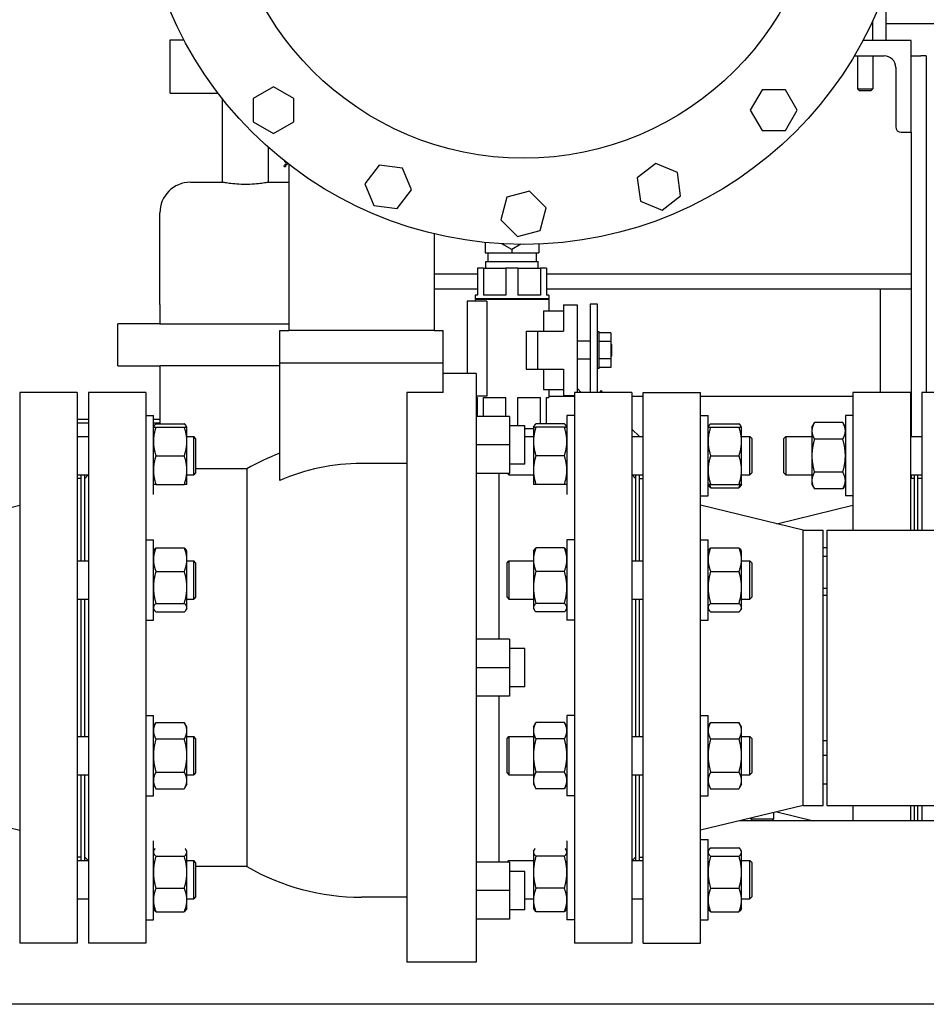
# Model space of a CAD drawing. Header units: inches. Extents: x 24 to 1128, y -58 to 748.
# Tile 14 of 256: x 189 to 203, y 195 to 211. Entities that reach past the tile are written whole.
import ezdxf

# ---------------------------------------------------------------- set-up
doc = ezdxf.new("R2010")
doc.units = ezdxf.units.IN
doc.header["$LTSCALE"] = 32
doc.header["$MEASUREMENT"] = 0
doc.layers.add('Visible (ANSI)', color=7, linetype='Continuous', lineweight=30)

msp = doc.modelspace()

# ---------------------------------------------------------------- linework, layer by layer
at = {"layer": 'Visible (ANSI)'}
for p, q in [((202.68967, 211.38867), (202.68967, 210.60867)), ((202.47467, 210.60867), (202.47467, 210.93114)), ((204.43194, 210.88367), (202.68967, 210.88367)), ((190.99467, 210.62067), (191.21817, 210.62067)), ((190.99467, 209.74567), (190.99467, 210.62067)), ((203.09967, 210.60867), (202.3148, 210.60867)), ((203.09967, 209.10867), (203.09967, 210.60867)), ((202.17439, 210.35867), (202.65967, 210.35867)), ((202.22467, 210.35867), (202.22467, 209.81992)), ((202.47467, 210.35867), (202.47467, 209.81992)), ((203.09967, 210.35867), (203.25967, 210.35867)), ((203.34967, 210.35867), (203.25967, 210.35867)), ((203.34967, 210.35867), (203.34967, 204.85867)), ((202.84967, 210.16867), (202.84967, 209.19867)), ((192.68167, 209.85403), (192.34967, 209.66235)), ((193.01367, 209.66235), (192.68167, 209.85403)), ((202.22467, 209.81992), (202.47467, 209.81992)), ((202.25592, 209.78867), (202.22467, 209.81992)), ((202.44342, 209.78867), (202.47467, 209.81992)), ((190.99467, 209.74567), (191.77848, 209.74567)), ((192.34967, 209.66235), (192.34967, 209.27899)), ((193.01367, 209.27899), (193.01367, 209.66235)), ((200.66599, 209.80267), (200.47431, 209.47067)), ((201.04935, 209.80267), (200.66599, 209.80267)), ((201.24103, 209.47067), (201.04935, 209.80267)), ((202.44342, 209.78867), (202.25592, 209.78867)), ((191.85217, 208.292), (191.85217, 209.65109)), ((200.47431, 209.47067), (200.66599, 209.13867)), ((201.04935, 209.13867), (201.24103, 209.47067)), ((192.34967, 209.27899), (192.68167, 209.08731)), ((192.68167, 209.08731), (193.01367, 209.27899)), ((200.66599, 209.13867), (201.04935, 209.13867)), ((202.93967, 209.10867), (203.09967, 209.10867)), ((203.09967, 209.10867), (203.09967, 204.13572)), ((192.60217, 208.292), (192.60217, 208.85942)), ((192.93217, 208.58629), (192.93217, 205.87067)), ((194.41056, 208.57162), (194.17718, 208.26748)), ((194.79064, 208.52158), (194.41056, 208.57162)), ((198.93204, 208.59752), (198.6279, 208.36415)), ((199.28622, 208.45082), (198.93204, 208.59752)), ((194.93734, 208.1674), (194.79064, 208.52158)), ((199.33626, 208.07073), (199.28622, 208.45082)), ((191.32717, 208.292), (191.85217, 208.292)), ((192.60217, 208.292), (192.93217, 208.292)), ((194.17718, 208.26748), (194.32389, 207.9133)), ((198.6279, 208.36415), (198.67794, 207.98406)), ((194.70397, 207.86326), (194.93734, 208.1674)), ((196.49859, 208.04844), (196.39937, 207.67814)), ((196.86889, 208.14766), (196.49859, 208.04844)), ((197.13997, 207.87659), (196.86889, 208.14766)), ((199.03212, 207.83736), (199.33626, 208.07073)), ((194.32389, 207.9133), (194.70397, 207.86326)), ((198.67794, 207.98406), (199.03212, 207.83736)), ((190.82717, 206.292), (190.82717, 207.792)), ((197.04075, 207.50629), (197.13997, 207.87659)), ((196.39937, 207.67814), (196.67045, 207.40707)), ((195.30717, 207.45031), (195.30717, 205.87067)), ((196.67045, 207.40707), (197.04075, 207.50629)), ((196.14238, 207.30907), (196.14238, 207.1927)), ((196.57988, 207.19349), (196.4169, 207.28758)), ((196.72595, 207.27782), (196.57988, 207.19349)), ((197.01738, 207.28256), (197.01738, 207.1927)), ((196.14238, 207.1927), (196.14238, 207.13867)), ((196.14238, 207.13867), (196.57988, 207.13867)), ((196.18317, 207.13867), (196.18317, 206.99567)), ((196.57988, 207.19349), (196.57988, 207.1927)), ((196.57988, 207.1927), (196.57988, 207.13867)), ((196.57988, 207.13867), (197.01738, 207.13867)), ((196.97617, 207.13867), (196.97617, 206.99567)), ((197.01738, 207.1927), (197.01738, 207.13867)), ((196.15045, 206.99567), (197.0089, 206.99567)), ((196.15379, 206.88867), (196.15045, 206.99567)), ((197.00555, 206.88867), (197.0089, 206.99567)), ((195.30717, 206.79617), (196.01717, 206.79617)), ((196.11513, 206.88867), (196.01717, 206.88867)), ((196.01717, 206.88867), (196.01717, 206.44667)), ((196.11513, 206.88867), (196.11513, 206.44667)), ((196.11513, 206.88867), (196.48171, 206.88867)), ((196.67763, 206.88867), (196.48171, 206.88867)), ((196.48171, 206.88867), (196.48171, 206.44667)), ((196.67763, 206.88867), (196.67763, 206.44667)), ((196.67763, 206.88867), (197.04421, 206.88867)), ((197.14217, 206.88867), (197.04421, 206.88867)), ((197.04421, 206.88867), (197.04421, 206.44667)), ((197.14217, 206.88867), (197.14217, 206.44667)), ((197.14217, 206.79617), (203.09967, 206.79617)), ((196.01717, 206.54617), (195.30717, 206.54617)), ((196.01717, 206.44667), (195.97867, 206.44667)), ((195.97867, 206.44667), (195.97867, 206.38667)), ((196.48171, 206.44667), (196.11513, 206.44667)), ((197.04421, 206.44667), (196.67763, 206.44667)), ((203.09967, 206.54617), (197.14217, 206.54617)), ((197.18067, 206.44667), (197.14217, 206.44667)), ((197.18067, 206.44667), (197.18067, 206.38667)), ((202.59967, 204.85867), (202.59967, 206.54617)), ((190.82717, 206.292), (190.82717, 205.9795)), ((196.17028, 206.34667), (195.84867, 206.34667)), ((195.84867, 206.34667), (195.84867, 205.16867)), ((197.18067, 206.38667), (195.97867, 206.38667)), ((197.18067, 206.37667), (195.97867, 206.37667)), ((195.97867, 206.37667), (195.97867, 206.34667)), ((195.98467, 206.38667), (195.98467, 206.37667)), ((196.17028, 206.34667), (196.17028, 204.79667)), ((197.17467, 206.38667), (197.17467, 206.37667)), ((197.18067, 206.37667), (197.18067, 206.19167)), ((197.42167, 206.29067), (197.64367, 206.29067)), ((197.42167, 206.29067), (197.42167, 205.86067)), ((197.64367, 206.29067), (197.64367, 204.85867)), ((197.97527, 206.29867), (197.85567, 206.29867)), ((197.85567, 206.29867), (197.85567, 204.86626)), ((197.97527, 204.85867), (197.97527, 206.29867)), ((197.09334, 206.19167), (197.09334, 205.86067)), ((197.09334, 206.19167), (197.42167, 206.19167)), ((190.82717, 205.9795), (190.13967, 205.9795)), ((190.13967, 205.292), (190.13967, 205.9795)), ((190.82717, 205.9795), (192.93217, 205.9795)), ((192.78467, 205.87067), (192.93217, 205.87067)), ((192.78467, 205.34067), (192.78467, 205.87067)), ((195.30717, 205.87067), (192.93217, 205.87067)), ((195.30717, 205.87067), (195.45467, 205.87067)), ((195.45467, 205.34067), (195.45467, 205.87067)), ((196.81267, 205.86067), (196.81267, 205.23667)), ((196.81267, 205.86067), (197.00067, 205.86067)), ((197.00067, 205.86067), (197.42167, 205.86067)), ((197.00067, 205.23667), (197.00067, 205.86067)), ((198.00627, 205.84967), (197.97527, 205.84967)), ((198.00627, 205.24767), (198.00627, 205.84967)), ((198.19377, 205.83417), (198.00627, 205.83417)), ((198.19377, 205.83417), (198.19377, 205.69142)), ((197.85567, 205.69742), (197.64367, 205.69742)), ((198.19377, 205.69142), (198.00627, 205.69142)), ((198.19377, 205.69142), (198.19377, 205.40592)), ((198.19377, 205.64067), (198.20967, 205.64067)), ((198.20967, 205.45667), (198.20967, 205.64067)), ((192.78467, 205.34067), (195.45467, 205.34067)), ((192.78467, 203.41746), (192.78467, 205.34067)), ((195.45467, 204.85445), (195.45467, 205.34067)), ((197.85567, 205.39992), (197.64367, 205.39992)), ((198.19377, 205.40592), (198.00627, 205.40592)), ((198.19377, 205.45667), (198.20967, 205.45667)), ((198.19377, 205.40592), (198.19377, 205.26317)), ((190.13967, 205.292), (190.82717, 205.292)), ((190.82717, 205.292), (190.82717, 204.34561)), ((192.78467, 205.292), (190.82717, 205.292)), ((195.99367, 205.16867), (195.45467, 205.16867)), ((195.99367, 205.16867), (195.99367, 195.54867)), ((196.81267, 205.23667), (197.00067, 205.23667)), ((197.00067, 205.23667), (197.42167, 205.23667)), ((197.09334, 205.23667), (197.09334, 204.90567)), ((197.42167, 205.23667), (197.42167, 204.80667)), ((198.00627, 205.24767), (197.97527, 205.24767)), ((198.19377, 205.26317), (198.00627, 205.26317)), ((188.53717, 204.85867), (188.53717, 195.85867)), ((189.47717, 204.85867), (188.53717, 204.85867)), ((189.47717, 204.85867), (189.47717, 195.85867)), ((189.65967, 204.85867), (189.65967, 195.85867)), ((190.59967, 204.85867), (189.65967, 204.85867)), ((190.59967, 204.85867), (190.59967, 195.85867)), ((194.86367, 204.85445), (194.86367, 195.54867)), ((195.45467, 204.85445), (194.86367, 204.85445)), ((197.09334, 204.90567), (197.42167, 204.90567)), ((197.18067, 204.90567), (197.18067, 204.77267)), ((197.24885, 204.90567), (197.24885, 204.90297)), ((197.24885, 204.90297), (197.42167, 204.90297)), ((197.59967, 204.85867), (197.59967, 195.85867)), ((198.53967, 204.85867), (197.59967, 204.85867)), ((197.71, 204.85867), (197.64367, 204.925)), ((198.0387, 204.88664), (198.01073, 204.85867)), ((198.06667, 204.85867), (198.0387, 204.88664)), ((198.53967, 204.85867), (198.53967, 195.85867)), ((198.72217, 195.85867), (198.72217, 204.85867)), ((198.72217, 204.85867), (199.66217, 204.85867)), ((199.66217, 195.85867), (199.66217, 204.85867)), ((202.14938, 204.85867), (202.14938, 202.60867)), ((203.08938, 204.85867), (202.14938, 204.85867)), ((203.08938, 204.85867), (203.08938, 202.60867)), ((203.09967, 204.85617), (203.08938, 204.85617)), ((203.27487, 204.85867), (203.27487, 202.60867)), ((204.14888, 204.85867), (203.27487, 204.85867)), ((196.17028, 204.79667), (195.99367, 204.79667)), ((195.99367, 204.77267), (196.01717, 204.77267)), ((196.01717, 204.46467), (196.01717, 204.77267)), ((196.11513, 204.46467), (196.11513, 204.77267)), ((196.11513, 204.77267), (196.48171, 204.77267)), ((196.48171, 204.46467), (196.48171, 204.77267)), ((196.67763, 204.31217), (196.67763, 204.77267)), ((196.67763, 204.77267), (197.04421, 204.77267)), ((197.04421, 204.34561), (197.04421, 204.77267)), ((197.14217, 204.34561), (197.14217, 204.77267)), ((197.14217, 204.77267), (197.18067, 204.77267)), ((197.18067, 204.79617), (197.59967, 204.79617)), ((197.42167, 204.80667), (197.59967, 204.80667)), ((198.53967, 204.79617), (198.72217, 204.79617)), ((199.66217, 204.79617), (202.14938, 204.79617)), ((203.09967, 204.77951), (203.08938, 204.77951)), ((203.09967, 204.72617), (203.08938, 204.72617)), ((189.47717, 204.42117), (189.65967, 204.42117)), ((189.47717, 204.35867), (189.65967, 204.35867)), ((190.59967, 204.47892), (190.72167, 204.47892)), ((190.72167, 203.18751), (190.72167, 204.47892)), ((190.72167, 204.42117), (190.82717, 204.42117)), ((190.72167, 204.35867), (190.82717, 204.35867)), ((190.76354, 204.34561), (191.2268, 204.34561)), ((196.54067, 204.46467), (195.99367, 204.46467)), ((196.54067, 204.46455), (195.99367, 204.46455)), ((196.54067, 204.46467), (196.54067, 204.46455)), ((196.54067, 204.46455), (196.54067, 203.99955)), ((197.4358, 204.34561), (196.97254, 204.34561)), ((197.47767, 204.47892), (197.47767, 203.18751)), ((197.59967, 204.47892), (197.47767, 204.47892)), ((199.66217, 204.47947), (199.78417, 204.47947)), ((199.78417, 203.16697), (199.78417, 204.47947)), ((199.82604, 204.34604), (200.2893, 204.34604)), ((201.48038, 204.29197), (201.52224, 204.36448)), ((201.98551, 204.36448), (201.52224, 204.36448)), ((202.02738, 204.29197), (201.98551, 204.36448)), ((202.02738, 204.47947), (202.02738, 203.16697)), ((202.14938, 204.47947), (202.02738, 204.47947)), ((190.72167, 204.29154), (190.73122, 204.30807)), ((190.76354, 204.29142), (191.2268, 204.29142)), ((191.26867, 204.29154), (191.25912, 204.30807)), ((191.26867, 204.29142), (191.26867, 204.29154)), ((191.26867, 204.05704), (191.26867, 204.29142)), ((196.79067, 204.31217), (196.54067, 204.31217)), ((196.79067, 204.31205), (196.54067, 204.31205)), ((196.79067, 204.31205), (196.79067, 204.31217)), ((196.79067, 203.68705), (196.79067, 204.31205)), ((196.79067, 204.26867), (196.93067, 204.26867)), ((196.93067, 204.29154), (196.94022, 204.30807)), ((196.93067, 204.29154), (196.93067, 204.29142)), ((196.93067, 204.29142), (196.93067, 204.05704)), ((197.4358, 204.29142), (196.97254, 204.29142)), ((197.47767, 204.29154), (197.46812, 204.30807)), ((198.66331, 204.13517), (198.53967, 204.25881)), ((199.78417, 204.29197), (199.79372, 204.3085)), ((199.82604, 204.29197), (200.2893, 204.29197)), ((200.33117, 204.29197), (200.32162, 204.3085)), ((200.33117, 204.05759), (200.33117, 204.29197)), ((201.48038, 204.29197), (201.48038, 204.22917)), ((201.48038, 204.22917), (201.48038, 203.82322)), ((189.47717, 204.13572), (189.65967, 204.13572)), ((191.26867, 204.13572), (191.38087, 204.13572)), ((191.26867, 203.58829), (191.26867, 204.05704)), ((191.38087, 203.51072), (191.38087, 204.13572)), ((191.41217, 204.10442), (191.38087, 204.13572)), ((191.41217, 204.10442), (191.41217, 203.54202)), ((196.79067, 204.13517), (196.93067, 204.13517)), ((196.93067, 204.05704), (196.93067, 203.58829)), ((198.53967, 204.13517), (198.72217, 204.13517)), ((200.33117, 204.13517), (200.46837, 204.13517)), ((200.33117, 203.58884), (200.33117, 204.05759)), ((200.46837, 203.51017), (200.46837, 204.13517)), ((200.49967, 204.10387), (200.46837, 204.13517)), ((200.49967, 204.10387), (200.49967, 203.54147)), ((201.02438, 204.10442), (201.05568, 204.13572)), ((201.02438, 203.54202), (201.02438, 204.10442)), ((201.05568, 204.13572), (201.05568, 203.51072)), ((201.05568, 204.13572), (201.48038, 204.13572)), ((201.98551, 204.09385), (201.52224, 204.09385)), ((203.08938, 204.13572), (203.27487, 204.13572)), ((196.54067, 203.99955), (195.99367, 203.99955)), ((196.54067, 203.99955), (196.54067, 203.53455)), ((190.76354, 203.82267), (191.2268, 203.82267)), ((197.4358, 203.82267), (196.97254, 203.82267)), ((199.82604, 203.82322), (200.2893, 203.82322)), ((201.48038, 203.82322), (201.48038, 203.41727)), ((191.26867, 203.35392), (191.26867, 203.58829)), ((191.41217, 203.54202), (191.38087, 203.51072)), ((192.24884, 203.60867), (191.41217, 203.60867)), ((192.24884, 203.60867), (192.24884, 197.10867)), ((194.86367, 203.69609), (194.11967, 203.69609)), ((196.79067, 203.68705), (196.54067, 203.68705)), ((196.93067, 203.58829), (196.93067, 203.35392)), ((200.33117, 203.35447), (200.33117, 203.58884)), ((200.49967, 203.54147), (200.46837, 203.51017)), ((201.02438, 203.54202), (201.05568, 203.51072)), ((201.98551, 203.55258), (201.52224, 203.55258)), ((189.47717, 203.51072), (189.65967, 203.51072)), ((189.53717, 203.45367), (189.47717, 203.45367)), ((189.53717, 203.51072), (189.53717, 202.10623)), ((189.59967, 202.10623), (189.59967, 203.51072)), ((189.59967, 203.45367), (189.65672, 203.51072)), ((191.26867, 203.51072), (191.38087, 203.51072)), ((196.54067, 203.53455), (195.99367, 203.53455)), ((196.36867, 200.82355), (196.36867, 203.53455)), ((196.50659, 203.53455), (196.53097, 203.51017)), ((196.53097, 203.53455), (196.53097, 203.51017)), ((196.53097, 203.51017), (196.93067, 203.51017)), ((198.53967, 203.51017), (198.72217, 203.51017)), ((198.59967, 203.45367), (198.54317, 203.51017)), ((198.59967, 203.51017), (198.59967, 202.10589)), ((198.66217, 202.10589), (198.66217, 203.51017)), ((198.66217, 203.45367), (198.72217, 203.45367)), ((200.33117, 203.51017), (200.46837, 203.51017)), ((201.05568, 203.51072), (201.48038, 203.51072)), ((201.48038, 203.41727), (201.48038, 203.35447)), ((203.08938, 203.51072), (203.27487, 203.51072)), ((203.14938, 203.45367), (203.08938, 203.45367)), ((203.09967, 203.51072), (203.09967, 203.45367)), ((203.14938, 203.51072), (203.14938, 202.60867)), ((203.21188, 202.60867), (203.21188, 203.51072)), ((203.27487, 203.45316), (203.21188, 203.45316)), ((190.76354, 203.35392), (191.2268, 203.35392)), ((197.4358, 203.35392), (196.97254, 203.35392)), ((199.78417, 203.35447), (199.79372, 203.33793)), ((199.82604, 203.35447), (200.2893, 203.35447)), ((199.82604, 203.3004), (200.2893, 203.3004)), ((200.33117, 203.35447), (200.32162, 203.33793)), ((201.48038, 203.35447), (201.52224, 203.28195)), ((201.98551, 203.28195), (201.52224, 203.28195)), ((202.02738, 203.35447), (201.98551, 203.28195)), ((199.66217, 203.16697), (199.78417, 203.16697)), ((202.14938, 203.16697), (202.02738, 203.16697)), ((186.86384, 202.60867), (188.53717, 203.01367)), ((201.3355, 202.60867), (199.66217, 203.01367)), ((200.90577, 202.71268), (202.14938, 203.01367)), ((201.3355, 198.10867), (201.3355, 202.60867)), ((201.3355, 202.60867), (201.66217, 202.60867)), ((201.66217, 198.10867), (201.66217, 202.60867)), ((201.72467, 202.60867), (201.72467, 198.10867)), ((201.72467, 202.60867), (210.72467, 202.60867)), ((190.59967, 202.44964), (190.72167, 202.44964)), ((190.72167, 201.13714), (190.72167, 202.44964)), ((197.47767, 202.44964), (197.47767, 201.13714)), ((197.59967, 202.44964), (197.47767, 202.44964)), ((199.66217, 202.44998), (199.78417, 202.44998)), ((199.78417, 201.13748), (199.78417, 202.44998)), ((190.72167, 202.26214), (190.73122, 202.27867)), ((190.76354, 202.31621), (191.2268, 202.31621)), ((191.26867, 202.26214), (191.25912, 202.27867)), ((191.26867, 202.12485), (191.26867, 202.26214)), ((196.93067, 202.26214), (196.94022, 202.27867)), ((196.93067, 202.26214), (196.93067, 202.12485)), ((197.4358, 202.31621), (196.97254, 202.31621)), ((197.47767, 202.26214), (197.46812, 202.27867)), ((199.78417, 202.26248), (199.79372, 202.27902)), ((199.82604, 202.31656), (200.2893, 202.31656)), ((200.33117, 202.26248), (200.32162, 202.27902)), ((200.33117, 202.12519), (200.33117, 202.26248)), ((201.72467, 202.31656), (201.66217, 202.31656)), ((189.47717, 202.10623), (189.65967, 202.10623)), ((191.26867, 201.67207), (191.26867, 202.12485)), ((191.26867, 202.10623), (191.38087, 202.10623)), ((191.38087, 201.48123), (191.38087, 202.10623)), ((191.41217, 202.07493), (191.38087, 202.10623)), ((196.49967, 202.07459), (196.53097, 202.10589)), ((196.53097, 202.10589), (196.53097, 201.48089)), ((196.53097, 202.10589), (196.93067, 202.10589)), ((196.93067, 202.12485), (196.93067, 201.67207)), ((198.53967, 202.10589), (198.72217, 202.10589)), ((200.33117, 201.67241), (200.33117, 202.12519)), ((200.33117, 202.10589), (200.46837, 202.10589)), ((200.46837, 201.48089), (200.46837, 202.10589)), ((200.49967, 202.07459), (200.46837, 202.10589)), ((201.72467, 202.17647), (201.66217, 202.17647)), ((190.76354, 201.93348), (191.2268, 201.93348)), ((191.41217, 202.07493), (191.41217, 201.51253)), ((196.49967, 201.51219), (196.49967, 202.07459)), ((197.4358, 201.93348), (196.97254, 201.93348)), ((199.82604, 201.93382), (200.2893, 201.93382)), ((200.49967, 202.07459), (200.49967, 201.51219)), ((191.26867, 201.34061), (191.26867, 201.67207)), ((196.93067, 201.67207), (196.93067, 201.34061)), ((200.33117, 201.34095), (200.33117, 201.67241)), ((201.72467, 201.65364), (201.66217, 201.65364)), ((189.47717, 201.48123), (189.65967, 201.48123)), ((189.53717, 201.48123), (189.53717, 199.23611)), ((189.59967, 199.23611), (189.59967, 201.48123)), ((191.26867, 201.48123), (191.38087, 201.48123)), ((191.41217, 201.51253), (191.38087, 201.48123)), ((196.49967, 201.51219), (196.53097, 201.48089)), ((196.53097, 201.48089), (196.93067, 201.48089)), ((198.53967, 201.48089), (198.72217, 201.48089)), ((198.59967, 201.48089), (198.59967, 199.23617)), ((198.66217, 199.23617), (198.66217, 201.48089)), ((200.33117, 201.48089), (200.46837, 201.48089)), ((200.49967, 201.51219), (200.46837, 201.48089)), ((201.66217, 201.54617), (201.72467, 201.54617)), ((190.72167, 201.32464), (190.73122, 201.3081)), ((190.76354, 201.41066), (191.2268, 201.41066)), ((191.26867, 201.32464), (191.25912, 201.3081)), ((191.26867, 201.32464), (191.26867, 201.34061)), ((196.93067, 201.34061), (196.93067, 201.32464)), ((196.93067, 201.32464), (196.94022, 201.3081)), ((197.4358, 201.41066), (196.97254, 201.41066)), ((197.47767, 201.32464), (197.46812, 201.3081)), ((199.78417, 201.32498), (199.79372, 201.30845)), ((199.82604, 201.411), (200.2893, 201.411)), ((200.33117, 201.32498), (200.32162, 201.30845)), ((200.33117, 201.32498), (200.33117, 201.34095)), ((190.59967, 201.13714), (190.72167, 201.13714)), ((190.76354, 201.27057), (191.2268, 201.27057)), ((197.4358, 201.27057), (196.97254, 201.27057)), ((197.59967, 201.13714), (197.47767, 201.13714)), ((199.66217, 201.13748), (199.78417, 201.13748)), ((199.82604, 201.27091), (200.2893, 201.27091)), ((196.54067, 200.82355), (195.99367, 200.82355)), ((196.54067, 200.82355), (196.54067, 200.35855)), ((196.79067, 200.67105), (196.54067, 200.67105)), ((196.79067, 200.04605), (196.79067, 200.67105)), ((196.54067, 200.35855), (195.99367, 200.35855)), ((196.54067, 200.35855), (196.54067, 199.89355)), ((196.79067, 200.04605), (196.54067, 200.04605)), ((196.54067, 199.89355), (195.99367, 199.89355)), ((196.36867, 197.18267), (196.36867, 199.89355)), ((190.59967, 199.57992), (190.72167, 199.57992)), ((190.72167, 198.26742), (190.72167, 199.57992)), ((197.47767, 199.57992), (197.47767, 198.26742)), ((197.59967, 199.57992), (197.47767, 199.57992)), ((199.66217, 199.57986), (199.78417, 199.57986)), ((199.78417, 198.26736), (199.78417, 199.57986)), ((190.72167, 199.39242), (190.76354, 199.46494)), ((190.76354, 199.46494), (191.2268, 199.46494)), ((191.26867, 199.39242), (191.2268, 199.46494)), ((191.26867, 199.32962), (191.26867, 199.39242)), ((196.93067, 199.39242), (196.97254, 199.46494)), ((196.93067, 199.39242), (196.93067, 199.32962)), ((197.4358, 199.46494), (196.97254, 199.46494)), ((197.47767, 199.39242), (197.4358, 199.46494)), ((199.78417, 199.39236), (199.82604, 199.46487)), ((199.82604, 199.46487), (200.2893, 199.46487)), ((200.33117, 199.39236), (200.2893, 199.46487)), ((200.33117, 199.32956), (200.33117, 199.39236)), ((189.47717, 199.23611), (189.65967, 199.23611)), ((190.76354, 199.1943), (191.2268, 199.1943)), ((191.26867, 198.92367), (191.26867, 199.32962)), ((191.26867, 199.23611), (191.38087, 199.23611)), ((191.38087, 198.61111), (191.38087, 199.23611)), ((191.41217, 199.20481), (191.38087, 199.23611)), ((191.41217, 199.20481), (191.41217, 198.64241)), ((196.49967, 199.20487), (196.53097, 199.23617)), ((196.49967, 198.64247), (196.49967, 199.20487)), ((196.53097, 199.23617), (196.53097, 198.61117)), ((196.53097, 199.23617), (196.93067, 199.23617)), ((196.93067, 199.32962), (196.93067, 198.92367)), ((197.4358, 199.1943), (196.97254, 199.1943)), ((198.53967, 199.23617), (198.72217, 199.23617)), ((199.82604, 199.19424), (200.2893, 199.19424)), ((200.33117, 198.92361), (200.33117, 199.32956)), ((200.33117, 199.23617), (200.46837, 199.23617)), ((200.46837, 198.61117), (200.46837, 199.23617)), ((200.49967, 199.20487), (200.46837, 199.23617)), ((200.49967, 199.20487), (200.49967, 198.64247)), ((201.66217, 199.17117), (201.72467, 199.17117)), ((191.26867, 198.51772), (191.26867, 198.92367)), ((196.93067, 198.92367), (196.93067, 198.51772)), ((200.33117, 198.51766), (200.33117, 198.92361)), ((201.72467, 198.92361), (201.66217, 198.92361)), ((189.47717, 198.61111), (189.65967, 198.61111)), ((189.53717, 198.61111), (189.53717, 197.20662)), ((189.59967, 197.20662), (189.59967, 198.61111)), ((190.76354, 198.65304), (191.2268, 198.65304)), ((191.26867, 198.61111), (191.38087, 198.61111)), ((191.41217, 198.64241), (191.38087, 198.61111)), ((196.49967, 198.64247), (196.53097, 198.61117)), ((196.53097, 198.61117), (196.93067, 198.61117)), ((197.4358, 198.65304), (196.97254, 198.65304)), ((198.53967, 198.61117), (198.72217, 198.61117)), ((198.59967, 198.61117), (198.59967, 197.20705)), ((198.66217, 197.20705), (198.66217, 198.61117)), ((199.82604, 198.65297), (200.2893, 198.65297)), ((200.33117, 198.61117), (200.46837, 198.61117)), ((200.49967, 198.64247), (200.46837, 198.61117)), ((190.72167, 198.45492), (190.76354, 198.3824)), ((191.26867, 198.45492), (191.2268, 198.3824)), ((191.26867, 198.45492), (191.26867, 198.51772)), ((196.93067, 198.51772), (196.93067, 198.45492)), ((196.93067, 198.45492), (196.97254, 198.3824)), ((197.47767, 198.45492), (197.4358, 198.3824)), ((199.78417, 198.45486), (199.82604, 198.38234)), ((200.33117, 198.45486), (200.2893, 198.38234)), ((200.33117, 198.45486), (200.33117, 198.51766)), ((201.72467, 198.45486), (201.66217, 198.45486)), ((190.59967, 198.26742), (190.72167, 198.26742)), ((190.76354, 198.3824), (191.2268, 198.3824)), ((197.4358, 198.3824), (196.97254, 198.3824)), ((197.59967, 198.26742), (197.47767, 198.26742)), ((199.66217, 198.26736), (199.78417, 198.26736)), ((199.82604, 198.38234), (200.2893, 198.38234)), ((186.86384, 198.10867), (188.53717, 197.70367)), ((201.3355, 198.10867), (199.66217, 197.70367)), ((201.3355, 198.10867), (201.66217, 198.10867)), ((201.72467, 198.10867), (206.30467, 198.10867)), ((202.14938, 198.10867), (202.14938, 197.85867)), ((203.08938, 198.10867), (203.08938, 197.85867)), ((203.14938, 198.10867), (203.14938, 197.85867)), ((203.21188, 197.85867), (203.21188, 198.10867)), ((203.27487, 198.10867), (203.27487, 197.85867)), ((200.85717, 197.88992), (200.85717, 197.9929)), ((200.90577, 198.00466), (201.50896, 197.85867)), ((206.30467, 197.85867), (200.30258, 197.85867)), ((200.48217, 197.88992), (200.48217, 197.90214)), ((200.48217, 197.88992), (200.85717, 197.88992)), ((200.51342, 197.85867), (200.48217, 197.88992)), ((200.82592, 197.85867), (200.85717, 197.88992)), ((190.72167, 196.2383), (190.72167, 197.5297)), ((197.47767, 197.5297), (197.47767, 196.2383)), ((199.66217, 197.55037), (199.78417, 197.55037)), ((199.78417, 196.23787), (199.78417, 197.55037)), ((189.53717, 197.26367), (189.47717, 197.26367)), ((189.59967, 197.26367), (189.65672, 197.20662)), ((190.72167, 197.3633), (190.73122, 197.37984)), ((190.76354, 197.27729), (191.2268, 197.27729)), ((191.26867, 197.3633), (191.25912, 197.37984)), ((191.26867, 197.34733), (191.26867, 197.3633)), ((191.26867, 197.01587), (191.26867, 197.34733)), ((196.93067, 197.3633), (196.94022, 197.37984)), ((196.93067, 197.3633), (196.93067, 197.34733)), ((196.93067, 197.34733), (196.93067, 197.01587)), ((197.4358, 197.27729), (196.97254, 197.27729)), ((197.47767, 197.3633), (197.46812, 197.37984)), ((198.59967, 197.26367), (198.54306, 197.20705)), ((198.66217, 197.26367), (198.72217, 197.26367)), ((199.78417, 197.36287), (199.79372, 197.37941)), ((199.82604, 197.41694), (200.2893, 197.41694)), ((199.82604, 197.27685), (200.2893, 197.27685)), ((200.33117, 197.36287), (200.32162, 197.37941)), ((200.33117, 197.3469), (200.33117, 197.36287)), ((200.33117, 197.01544), (200.33117, 197.3469)), ((189.47717, 197.20662), (189.65967, 197.20662)), ((191.26867, 197.20662), (191.38087, 197.20662)), ((191.38087, 196.58162), (191.38087, 197.20662)), ((191.41217, 197.17532), (191.38087, 197.20662)), ((191.41217, 197.17532), (191.41217, 196.61292)), ((192.24884, 197.10867), (191.41217, 197.10867)), ((196.54067, 197.18267), (195.99367, 197.18267)), ((196.50659, 197.18267), (196.53097, 197.20705)), ((196.53097, 197.20705), (196.53097, 197.18267)), ((196.53097, 197.20705), (196.93067, 197.20705)), ((196.54067, 197.18267), (196.54067, 196.71767)), ((198.53967, 197.20705), (198.72217, 197.20705)), ((200.33117, 197.20705), (200.46837, 197.20705)), ((200.46837, 196.58205), (200.46837, 197.20705)), ((200.49967, 197.17575), (200.46837, 197.20705)), ((200.49967, 197.17575), (200.49967, 196.61335)), ((191.26867, 196.5631), (191.26867, 197.01587)), ((196.79067, 197.03017), (196.54067, 197.03017)), ((196.79067, 196.40517), (196.79067, 197.03017)), ((196.93067, 197.01587), (196.93067, 196.5631)), ((200.33117, 196.56266), (200.33117, 197.01544)), ((190.76354, 196.75446), (191.2268, 196.75446)), ((196.54067, 196.71767), (195.99367, 196.71767)), ((196.54067, 196.71767), (196.54067, 196.25267)), ((197.4358, 196.75446), (196.97254, 196.75446)), ((199.82604, 196.75403), (200.2893, 196.75403)), ((189.47717, 196.58162), (189.65967, 196.58162)), ((191.26867, 196.58162), (191.38087, 196.58162)), ((191.26867, 196.4258), (191.26867, 196.5631)), ((191.41217, 196.61292), (191.38087, 196.58162)), ((194.86367, 196.60867), (194.11967, 196.60867)), ((196.79067, 196.58205), (196.93067, 196.58205)), ((196.93067, 196.5631), (196.93067, 196.4258)), ((198.53967, 196.58205), (198.72217, 196.58205)), ((200.33117, 196.58205), (200.46837, 196.58205)), ((200.33117, 196.42537), (200.33117, 196.56266)), ((200.49967, 196.61335), (200.46837, 196.58205)), ((190.72167, 196.4258), (190.73122, 196.40927)), ((190.76354, 196.37173), (191.2268, 196.37173)), ((191.26867, 196.4258), (191.25912, 196.40927)), ((196.79067, 196.40517), (196.54067, 196.40517)), ((196.93067, 196.4258), (196.94022, 196.40927)), ((197.4358, 196.37173), (196.97254, 196.37173)), ((197.47767, 196.4258), (197.46812, 196.40927)), ((199.78417, 196.42537), (199.79372, 196.40884)), ((199.82604, 196.3713), (200.2893, 196.3713)), ((200.33117, 196.42537), (200.32162, 196.40884)), ((190.59967, 196.2383), (190.72167, 196.2383)), ((196.54067, 196.25267), (195.99367, 196.25267)), ((197.59967, 196.2383), (197.47767, 196.2383)), ((199.66217, 196.23787), (199.78417, 196.23787)), ((189.47717, 195.85867), (188.53717, 195.85867)), ((190.59967, 195.85867), (189.65967, 195.85867)), ((198.53967, 195.85867), (197.59967, 195.85867)), ((198.72217, 195.85867), (199.66217, 195.85867)), ((195.99367, 195.54867), (194.86367, 195.54867)), ((205.12487, 194.85867), (180.50967, 194.85867))]:
    msp.add_line(p, q, dxfattribs=at)
for radius in [6.281, 4.874]:
    msp.add_circle((196.76967, 213.55867), radius, dxfattribs=at)
for centre, radius, start, end in [((202.65967, 210.16867), 0.19, 0, 90), ((202.93967, 209.19867), 0.09, 180, 270), ((191.32717, 207.792), 0.5, 90, 180), ((198.10567, 204.86626), 0.25, 180, 181.740701), ((194.11967, 200.35867), 3.75, 110.854745, 119.926435), ((194.11967, 200.35867), 3.33742, 90, 113.578747), ((194.11967, 200.35867), 3.75, 240.073565, 270)]:
    msp.add_arc(centre, radius, start, end, dxfattribs=at)
for points, knots in [([(192.87275, 208.53649), (192.86375, 208.54498), (192.83979, 208.56756), (192.91287, 208.59586), (192.86848, 208.62415), (192.86688, 208.63737)], [0, 0, 0, 0, 0.076424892, 0.203274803, 0.31317259, 0.31317259, 0.31317259, 0.31317259]), ([(192.90955, 208.60383), (192.90676, 208.58706), (192.87893, 208.56324), (192.88187, 208.55764), (192.87275, 208.53649)], [0.75972702, 0.75972702, 0.75972702, 0.75972702, 0.88598076, 0.925268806, 0.925268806, 0.925268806, 0.925268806]), ([(192.22717, 208.25653), (192.17996, 208.25653), (192.12969, 208.25841), (192.03733, 208.26515), (191.99524, 208.2699), (191.92878, 208.27879), (191.89993, 208.28351), (191.86163, 208.29016), (191.85217, 208.292), (191.85217, 208.292)], [-5.75537682, -5.75537682, -5.75537682, -5.75537682, -5.39565802, -5.39565802, -5.03593922, -5.03593922, -4.67623591, -4.67623591, -4.31653261, -4.31653261, -4.31653261, -4.31653261]), ([(192.60217, 208.292), (192.60217, 208.292), (192.59271, 208.29016), (192.55441, 208.28351), (192.52557, 208.27879), (192.4591, 208.2699), (192.41701, 208.26515), (192.32465, 208.25841), (192.27438, 208.25653), (192.22717, 208.25653)], [-1.4388442, -1.4388442, -1.4388442, -1.4388442, -1.0791409, -1.0791409, -0.7194376, -0.7194376, -0.3597188, -0.3597188, 0, 0, 0, 0])]:
    msp.add_open_spline(points, degree=3, knots=knots, dxfattribs=at)
for points, weights in [([(190.76354, 204.34561), (190.73128, 204.31668), (190.72397, 204.29142)], [1, 1.02899506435, 1.01368939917]), ([(191.26637, 204.29142), (191.25907, 204.31668), (191.2268, 204.34561)], [1.01368939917, 1.02899506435, 1]), ([(196.97254, 204.34561), (196.94028, 204.31668), (196.93297, 204.29142)], [1, 1.02899506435, 1.01368939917]), ([(197.47537, 204.29142), (197.46807, 204.31668), (197.4358, 204.34561)], [1.01368939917, 1.02899506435, 1]), ([(199.82604, 204.34604), (199.79385, 204.31718), (199.78651, 204.29197)], [1, 1.02892942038, 1.01375847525]), ([(200.32884, 204.29197), (200.3215, 204.31718), (200.2893, 204.34604)], [1.01375847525, 1.02892942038, 1]), ([(201.52224, 204.36448), (201.48038, 204.29197), (201.48038, 204.22917)], [1, 1.0379548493, 1]), ([(202.02738, 204.22917), (202.02738, 204.29197), (201.98551, 204.36448)], [1, 1.0379548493, 1]), ([(190.72167, 204.29142), (190.72167, 204.29142), (190.76354, 204.29142)], [1, 1.0379548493, 1]), ([(190.76354, 204.29142), (190.72167, 204.16582), (190.72167, 204.05704)], [1, 1.0379548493, 1]), ([(191.2268, 204.29142), (191.26867, 204.29142), (191.26867, 204.29142)], [1, 1.0379548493, 1]), ([(191.26867, 204.05704), (191.26867, 204.16582), (191.2268, 204.29142)], [1, 1.0379548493, 1]), ([(196.93067, 204.29142), (196.93067, 204.29142), (196.97254, 204.29142)], [1, 1.0379548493, 1]), ([(196.97254, 204.29142), (196.93067, 204.16582), (196.93067, 204.05704)], [1, 1.0379548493, 1]), ([(197.4358, 204.29142), (197.47767, 204.29142), (197.47767, 204.29142)], [1, 1.0379548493, 1]), ([(197.47767, 204.05704), (197.47767, 204.16582), (197.4358, 204.29142)], [1, 1.0379548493, 1]), ([(199.78417, 204.29197), (199.78417, 204.29197), (199.82604, 204.29197)], [1, 1.0379548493, 1]), ([(199.82604, 204.29197), (199.78417, 204.16637), (199.78417, 204.05759)], [1, 1.0379548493, 1]), ([(200.2893, 204.29197), (200.33117, 204.29197), (200.33117, 204.29197)], [1, 1.0379548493, 1]), ([(200.33117, 204.05759), (200.33117, 204.16637), (200.2893, 204.29197)], [1, 1.0379548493, 1]), ([(201.48038, 204.22917), (201.48038, 204.16637), (201.52224, 204.09385)], [1, 1.0379548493, 1]), ([(201.98551, 204.09385), (202.02738, 204.16637), (202.02738, 204.22917)], [1, 1.0379548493, 1]), ([(190.72167, 204.05704), (190.72167, 203.94827), (190.76354, 203.82267)], [1, 1.0379548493, 1]), ([(191.2268, 203.82267), (191.26867, 203.94827), (191.26867, 204.05704)], [1, 1.0379548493, 1]), ([(196.93067, 204.05704), (196.93067, 203.94827), (196.97254, 203.82267)], [1, 1.0379548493, 1]), ([(197.4358, 203.82267), (197.47767, 203.94827), (197.47767, 204.05704)], [1, 1.0379548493, 1]), ([(199.78417, 204.05759), (199.78417, 203.94882), (199.82604, 203.82322)], [1, 1.0379548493, 1]), ([(200.2893, 203.82322), (200.33117, 203.94882), (200.33117, 204.05759)], [1, 1.0379548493, 1]), ([(201.52224, 204.09385), (201.48038, 203.94882), (201.48038, 203.82322)], [1, 1.0379548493, 1]), ([(202.02738, 203.82322), (202.02738, 203.94882), (201.98551, 204.09385)], [1, 1.0379548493, 1]), ([(190.76354, 203.82267), (190.72167, 203.69707), (190.72167, 203.58829)], [1, 1.0379548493, 1]), ([(191.26867, 203.58829), (191.26867, 203.69707), (191.2268, 203.82267)], [1, 1.0379548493, 1]), ([(196.97254, 203.82267), (196.93067, 203.69707), (196.93067, 203.58829)], [1, 1.0379548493, 1]), ([(197.47767, 203.58829), (197.47767, 203.69707), (197.4358, 203.82267)], [1, 1.0379548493, 1]), ([(199.82604, 203.82322), (199.78417, 203.69762), (199.78417, 203.58884)], [1, 1.0379548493, 1]), ([(200.33117, 203.58884), (200.33117, 203.69762), (200.2893, 203.82322)], [1, 1.0379548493, 1]), ([(201.48038, 203.82322), (201.48038, 203.69762), (201.52224, 203.55258)], [1, 1.0379548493, 1]), ([(201.98551, 203.55258), (202.02738, 203.69762), (202.02738, 203.82322)], [1, 1.0379548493, 1]), ([(190.72167, 203.58829), (190.72167, 203.47952), (190.76354, 203.35392)], [1, 1.0379548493, 1]), ([(191.2268, 203.35392), (191.26867, 203.47952), (191.26867, 203.58829)], [1, 1.0379548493, 1]), ([(196.93067, 203.58829), (196.93067, 203.47952), (196.97254, 203.35392)], [1, 1.0379548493, 1]), ([(197.4358, 203.35392), (197.47767, 203.47952), (197.47767, 203.58829)], [1, 1.0379548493, 1]), ([(199.78417, 203.58884), (199.78417, 203.48007), (199.82604, 203.35447)], [1, 1.0379548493, 1]), ([(200.2893, 203.35447), (200.33117, 203.48007), (200.33117, 203.58884)], [1, 1.0379548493, 1]), ([(201.52224, 203.55258), (201.48038, 203.48007), (201.48038, 203.41727)], [1, 1.0379548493, 1]), ([(202.02738, 203.41727), (202.02738, 203.48007), (201.98551, 203.55258)], [1, 1.0379548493, 1]), ([(201.48038, 203.41727), (201.48038, 203.35447), (201.52224, 203.28195)], [1, 1.0379548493, 1]), ([(201.98551, 203.28195), (202.02738, 203.35447), (202.02738, 203.41727)], [1, 1.0379548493, 1]), ([(190.76354, 203.35392), (190.72167, 203.35392), (190.72167, 203.35392)], [1, 1.0379548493, 1]), ([(191.26867, 203.35392), (191.26867, 203.35392), (191.2268, 203.35392)], [1, 1.0379548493, 1]), ([(196.97254, 203.35392), (196.93067, 203.35392), (196.93067, 203.35392)], [1, 1.0379548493, 1]), ([(197.47767, 203.35392), (197.47767, 203.35392), (197.4358, 203.35392)], [1, 1.0379548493, 1]), ([(199.82604, 203.35447), (199.78417, 203.35447), (199.78417, 203.35447)], [1, 1.0379548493, 1]), ([(199.82604, 203.3004), (199.80396, 203.32019), (199.79372, 203.33793)], [1, 1.01965956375, 1.01895290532]), ([(199.80647, 203.35447), (199.81464, 203.32831), (199.82604, 203.3004)], [1.01477953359, 1.01005189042, 1]), ([(200.33117, 203.35447), (200.33117, 203.35447), (200.2893, 203.35447)], [1, 1.0379548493, 1]), ([(200.2893, 203.3004), (200.3007, 203.32831), (200.30887, 203.35447)], [1, 1.01005189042, 1.01477953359]), ([(200.32162, 203.33793), (200.31138, 203.32019), (200.2893, 203.3004)], [1.01895290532, 1.01965956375, 1]), ([(190.76354, 202.31621), (190.72167, 202.21366), (190.72167, 202.12485)], [1, 1.0379548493, 1]), ([(190.73122, 202.27867), (190.74146, 202.29642), (190.76354, 202.31621)], [1.01895290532, 1.01965956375, 1]), ([(191.2268, 202.31621), (191.24888, 202.29642), (191.25912, 202.27867)], [1, 1.01965956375, 1.01895290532]), ([(191.26867, 202.12485), (191.26867, 202.21366), (191.2268, 202.31621)], [1, 1.0379548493, 1]), ([(196.97254, 202.31621), (196.93067, 202.21366), (196.93067, 202.12485)], [1, 1.0379548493, 1]), ([(196.94022, 202.27867), (196.95046, 202.29642), (196.97254, 202.31621)], [1.01895290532, 1.01965956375, 1]), ([(197.4358, 202.31621), (197.45788, 202.29642), (197.46812, 202.27867)], [1, 1.01965956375, 1.01895290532]), ([(197.47767, 202.12485), (197.47767, 202.21366), (197.4358, 202.31621)], [1, 1.0379548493, 1]), ([(199.82604, 202.31656), (199.78417, 202.214), (199.78417, 202.12519)], [1, 1.0379548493, 1]), ([(199.79372, 202.27902), (199.80396, 202.29676), (199.82604, 202.31656)], [1.01895290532, 1.01965956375, 1]), ([(200.2893, 202.31656), (200.31138, 202.29676), (200.32162, 202.27902)], [1, 1.01965956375, 1.01895290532]), ([(200.33117, 202.12519), (200.33117, 202.214), (200.2893, 202.31656)], [1, 1.0379548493, 1]), ([(190.72167, 202.12485), (190.72167, 202.03603), (190.76354, 201.93348)], [1, 1.0379548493, 1]), ([(191.2268, 201.93348), (191.26867, 202.03603), (191.26867, 202.12485)], [1, 1.0379548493, 1]), ([(196.93067, 202.12485), (196.93067, 202.03603), (196.97254, 201.93348)], [1, 1.0379548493, 1]), ([(197.4358, 201.93348), (197.47767, 202.03603), (197.47767, 202.12485)], [1, 1.0379548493, 1]), ([(199.78417, 202.12519), (199.78417, 202.03638), (199.82604, 201.93382)], [1, 1.0379548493, 1]), ([(200.2893, 201.93382), (200.33117, 202.03638), (200.33117, 202.12519)], [1, 1.0379548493, 1]), ([(190.76354, 201.93348), (190.72167, 201.79339), (190.72167, 201.67207)], [1, 1.0379548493, 1]), ([(191.26867, 201.67207), (191.26867, 201.79339), (191.2268, 201.93348)], [1, 1.0379548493, 1]), ([(196.97254, 201.93348), (196.93067, 201.79339), (196.93067, 201.67207)], [1, 1.0379548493, 1]), ([(197.47767, 201.67207), (197.47767, 201.79339), (197.4358, 201.93348)], [1, 1.0379548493, 1]), ([(199.82604, 201.93382), (199.78417, 201.79373), (199.78417, 201.67241)], [1, 1.0379548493, 1]), ([(200.33117, 201.67241), (200.33117, 201.79373), (200.2893, 201.93382)], [1, 1.0379548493, 1]), ([(190.72167, 201.67207), (190.72167, 201.55075), (190.76354, 201.41066)], [1, 1.0379548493, 1]), ([(191.2268, 201.41066), (191.26867, 201.55075), (191.26867, 201.67207)], [1, 1.0379548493, 1]), ([(196.93067, 201.67207), (196.93067, 201.55075), (196.97254, 201.41066)], [1, 1.0379548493, 1]), ([(197.4358, 201.41066), (197.47767, 201.55075), (197.47767, 201.67207)], [1, 1.0379548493, 1]), ([(199.78417, 201.67241), (199.78417, 201.55109), (199.82604, 201.411)], [1, 1.0379548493, 1]), ([(200.2893, 201.411), (200.33117, 201.55109), (200.33117, 201.67241)], [1, 1.0379548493, 1]), ([(190.76354, 201.41066), (190.72167, 201.37312), (190.72167, 201.34061)], [1, 1.0379548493, 1]), ([(190.72167, 201.34061), (190.72167, 201.3081), (190.76354, 201.27057)], [1, 1.0379548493, 1]), ([(191.26867, 201.34061), (191.26867, 201.37312), (191.2268, 201.41066)], [1, 1.0379548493, 1]), ([(191.2268, 201.27057), (191.26867, 201.3081), (191.26867, 201.34061)], [1, 1.0379548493, 1]), ([(196.97254, 201.41066), (196.93067, 201.37312), (196.93067, 201.34061)], [1, 1.0379548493, 1]), ([(196.93067, 201.34061), (196.93067, 201.3081), (196.97254, 201.27057)], [1, 1.0379548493, 1]), ([(197.47767, 201.34061), (197.47767, 201.37312), (197.4358, 201.41066)], [1, 1.0379548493, 1]), ([(197.4358, 201.27057), (197.47767, 201.3081), (197.47767, 201.34061)], [1, 1.0379548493, 1]), ([(199.82604, 201.411), (199.78417, 201.37346), (199.78417, 201.34095)], [1, 1.0379548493, 1]), ([(199.78417, 201.34095), (199.78417, 201.30845), (199.82604, 201.27091)], [1, 1.0379548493, 1]), ([(200.33117, 201.34095), (200.33117, 201.37346), (200.2893, 201.411)], [1, 1.0379548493, 1]), ([(200.2893, 201.27091), (200.33117, 201.30845), (200.33117, 201.34095)], [1, 1.0379548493, 1]), ([(190.76354, 199.46494), (190.72167, 199.39242), (190.72167, 199.32962)], [1, 1.0379548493, 1]), ([(191.26867, 199.32962), (191.26867, 199.39242), (191.2268, 199.46494)], [1, 1.0379548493, 1]), ([(196.97254, 199.46494), (196.93067, 199.39242), (196.93067, 199.32962)], [1, 1.0379548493, 1]), ([(197.47767, 199.32962), (197.47767, 199.39242), (197.4358, 199.46494)], [1, 1.0379548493, 1]), ([(199.82604, 199.46487), (199.78417, 199.39236), (199.78417, 199.32956)], [1, 1.0379548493, 1]), ([(200.33117, 199.32956), (200.33117, 199.39236), (200.2893, 199.46487)], [1, 1.0379548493, 1]), ([(190.72167, 199.32962), (190.72167, 199.26682), (190.76354, 199.1943)], [1, 1.0379548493, 1]), ([(190.76354, 199.1943), (190.72167, 199.04927), (190.72167, 198.92367)], [1, 1.0379548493, 1]), ([(191.2268, 199.1943), (191.26867, 199.26682), (191.26867, 199.32962)], [1, 1.0379548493, 1]), ([(191.26867, 198.92367), (191.26867, 199.04927), (191.2268, 199.1943)], [1, 1.0379548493, 1]), ([(196.93067, 199.32962), (196.93067, 199.26682), (196.97254, 199.1943)], [1, 1.0379548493, 1]), ([(196.97254, 199.1943), (196.93067, 199.04927), (196.93067, 198.92367)], [1, 1.0379548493, 1]), ([(197.4358, 199.1943), (197.47767, 199.26682), (197.47767, 199.32962)], [1, 1.0379548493, 1]), ([(197.47767, 198.92367), (197.47767, 199.04927), (197.4358, 199.1943)], [1, 1.0379548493, 1]), ([(199.78417, 199.32956), (199.78417, 199.26676), (199.82604, 199.19424)], [1, 1.0379548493, 1]), ([(199.82604, 199.19424), (199.78417, 199.04921), (199.78417, 198.92361)], [1, 1.0379548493, 1]), ([(200.2893, 199.19424), (200.33117, 199.26676), (200.33117, 199.32956)], [1, 1.0379548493, 1]), ([(200.33117, 198.92361), (200.33117, 199.04921), (200.2893, 199.19424)], [1, 1.0379548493, 1]), ([(190.72167, 198.92367), (190.72167, 198.79807), (190.76354, 198.65304)], [1, 1.0379548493, 1]), ([(191.2268, 198.65304), (191.26867, 198.79807), (191.26867, 198.92367)], [1, 1.0379548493, 1]), ([(196.93067, 198.92367), (196.93067, 198.79807), (196.97254, 198.65304)], [1, 1.0379548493, 1]), ([(197.4358, 198.65304), (197.47767, 198.79807), (197.47767, 198.92367)], [1, 1.0379548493, 1]), ([(199.78417, 198.92361), (199.78417, 198.79801), (199.82604, 198.65297)], [1, 1.0379548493, 1]), ([(200.2893, 198.65297), (200.33117, 198.79801), (200.33117, 198.92361)], [1, 1.0379548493, 1]), ([(190.76354, 198.65304), (190.72167, 198.58052), (190.72167, 198.51772)], [1, 1.0379548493, 1]), ([(191.26867, 198.51772), (191.26867, 198.58052), (191.2268, 198.65304)], [1, 1.0379548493, 1]), ([(196.97254, 198.65304), (196.93067, 198.58052), (196.93067, 198.51772)], [1, 1.0379548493, 1]), ([(197.47767, 198.51772), (197.47767, 198.58052), (197.4358, 198.65304)], [1, 1.0379548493, 1]), ([(199.82604, 198.65297), (199.78417, 198.58046), (199.78417, 198.51766)], [1, 1.0379548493, 1]), ([(200.33117, 198.51766), (200.33117, 198.58046), (200.2893, 198.65297)], [1, 1.0379548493, 1]), ([(190.72167, 198.51772), (190.72167, 198.45492), (190.76354, 198.3824)], [1, 1.0379548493, 1]), ([(191.2268, 198.3824), (191.26867, 198.45492), (191.26867, 198.51772)], [1, 1.0379548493, 1]), ([(196.93067, 198.51772), (196.93067, 198.45492), (196.97254, 198.3824)], [1, 1.0379548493, 1]), ([(197.4358, 198.3824), (197.47767, 198.45492), (197.47767, 198.51772)], [1, 1.0379548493, 1]), ([(199.78417, 198.51766), (199.78417, 198.45486), (199.82604, 198.38234)], [1, 1.0379548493, 1]), ([(200.2893, 198.38234), (200.33117, 198.45486), (200.33117, 198.51766)], [1, 1.0379548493, 1]), ([(190.7483, 197.40246), (190.72167, 197.3736), (190.72167, 197.34733)], [1.01204013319, 1.03045139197, 1]), ([(190.72167, 197.34733), (190.72167, 197.31482), (190.76354, 197.27729)], [1, 1.0379548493, 1]), ([(190.76354, 197.27729), (190.72167, 197.1372), (190.72167, 197.01587)], [1, 1.0379548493, 1]), ([(191.2268, 197.27729), (191.26867, 197.31482), (191.26867, 197.34733)], [1, 1.0379548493, 1]), ([(191.26867, 197.01587), (191.26867, 197.1372), (191.2268, 197.27729)], [1, 1.0379548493, 1]), ([(191.26867, 197.34733), (191.26867, 197.3736), (191.24204, 197.40246)], [1, 1.03045139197, 1.01204013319]), ([(196.9573, 197.40246), (196.93067, 197.3736), (196.93067, 197.34733)], [1.01204013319, 1.03045139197, 1]), ([(196.93067, 197.34733), (196.93067, 197.31482), (196.97254, 197.27729)], [1, 1.0379548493, 1]), ([(196.97254, 197.27729), (196.93067, 197.1372), (196.93067, 197.01587)], [1, 1.0379548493, 1]), ([(197.4358, 197.27729), (197.47767, 197.31482), (197.47767, 197.34733)], [1, 1.0379548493, 1]), ([(197.47767, 197.01587), (197.47767, 197.1372), (197.4358, 197.27729)], [1, 1.0379548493, 1]), ([(197.47767, 197.34733), (197.47767, 197.3736), (197.45104, 197.40246)], [1, 1.03045139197, 1.01204013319]), ([(199.82604, 197.41694), (199.78417, 197.37941), (199.78417, 197.3469)], [1, 1.0379548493, 1]), ([(199.78417, 197.3469), (199.78417, 197.31439), (199.82604, 197.27685)], [1, 1.0379548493, 1]), ([(199.82604, 197.27685), (199.78417, 197.13676), (199.78417, 197.01544)], [1, 1.0379548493, 1]), ([(200.33117, 197.3469), (200.33117, 197.37941), (200.2893, 197.41694)], [1, 1.0379548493, 1]), ([(200.2893, 197.27685), (200.33117, 197.31439), (200.33117, 197.3469)], [1, 1.0379548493, 1]), ([(200.33117, 197.01544), (200.33117, 197.13676), (200.2893, 197.27685)], [1, 1.0379548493, 1]), ([(190.72167, 197.01587), (190.72167, 196.89455), (190.76354, 196.75446)], [1, 1.0379548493, 1]), ([(191.2268, 196.75446), (191.26867, 196.89455), (191.26867, 197.01587)], [1, 1.0379548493, 1]), ([(196.93067, 197.01587), (196.93067, 196.89455), (196.97254, 196.75446)], [1, 1.0379548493, 1]), ([(197.4358, 196.75446), (197.47767, 196.89455), (197.47767, 197.01587)], [1, 1.0379548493, 1]), ([(199.78417, 197.01544), (199.78417, 196.89412), (199.82604, 196.75403)], [1, 1.0379548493, 1]), ([(200.2893, 196.75403), (200.33117, 196.89412), (200.33117, 197.01544)], [1, 1.0379548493, 1]), ([(190.76354, 196.75446), (190.72167, 196.65191), (190.72167, 196.5631)], [1, 1.0379548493, 1]), ([(191.26867, 196.5631), (191.26867, 196.65191), (191.2268, 196.75446)], [1, 1.0379548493, 1]), ([(196.97254, 196.75446), (196.93067, 196.65191), (196.93067, 196.5631)], [1, 1.0379548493, 1]), ([(197.47767, 196.5631), (197.47767, 196.65191), (197.4358, 196.75446)], [1, 1.0379548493, 1]), ([(199.82604, 196.75403), (199.78417, 196.65148), (199.78417, 196.56266)], [1, 1.0379548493, 1]), ([(200.33117, 196.56266), (200.33117, 196.65148), (200.2893, 196.75403)], [1, 1.0379548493, 1]), ([(190.72167, 196.5631), (190.72167, 196.47428), (190.76354, 196.37173)], [1, 1.0379548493, 1]), ([(191.2268, 196.37173), (191.26867, 196.47428), (191.26867, 196.5631)], [1, 1.0379548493, 1]), ([(196.93067, 196.5631), (196.93067, 196.47428), (196.97254, 196.37173)], [1, 1.0379548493, 1]), ([(197.4358, 196.37173), (197.47767, 196.47428), (197.47767, 196.5631)], [1, 1.0379548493, 1]), ([(199.78417, 196.56266), (199.78417, 196.47385), (199.82604, 196.3713)], [1, 1.0379548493, 1]), ([(200.2893, 196.3713), (200.33117, 196.47385), (200.33117, 196.56266)], [1, 1.0379548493, 1]), ([(190.76354, 196.37173), (190.74146, 196.39152), (190.73122, 196.40927)], [1, 1.01965956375, 1.01895290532]), ([(191.25912, 196.40927), (191.24888, 196.39152), (191.2268, 196.37173)], [1.01895290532, 1.01965956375, 1]), ([(196.97254, 196.37173), (196.95046, 196.39152), (196.94022, 196.40927)], [1, 1.01965956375, 1.01895290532]), ([(197.46812, 196.40927), (197.45788, 196.39152), (197.4358, 196.37173)], [1.01895290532, 1.01965956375, 1]), ([(199.82604, 196.3713), (199.80396, 196.39109), (199.79372, 196.40884)], [1, 1.01965956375, 1.01895290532]), ([(200.32162, 196.40884), (200.31138, 196.39109), (200.2893, 196.3713)], [1.01895290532, 1.01965956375, 1])]:
    msp.add_rational_spline(points, weights, degree=2, dxfattribs=at)

doc.saveas('drawing.dxf')
